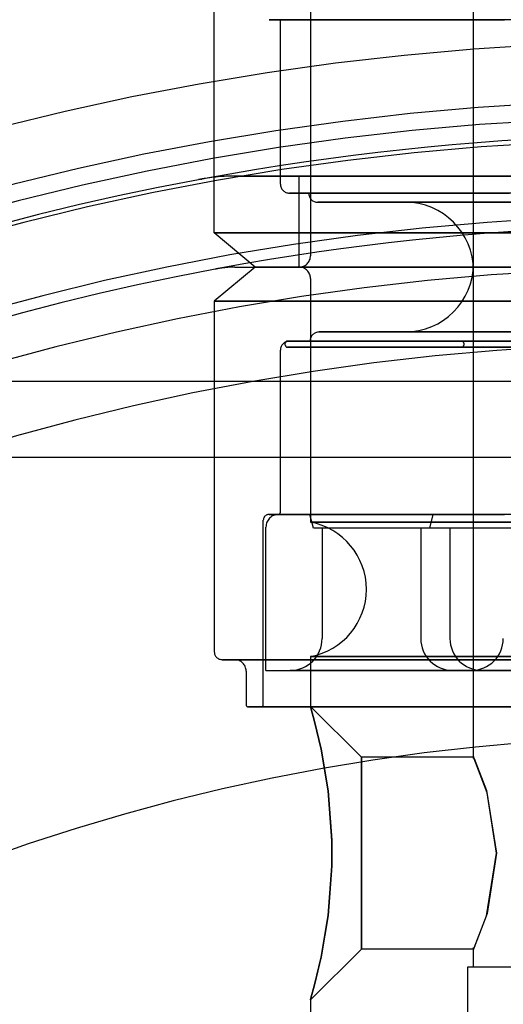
# Model space of a CAD drawing. Extents: x -156717 to 425753, y -51191 to 363295.
# Tile 185 of 256: x 135422 to 135443, y 109043 to 109086. Entities that reach past the tile are written whole.
import ezdxf

# ---------------------------------------------------------------- set-up
doc = ezdxf.new("R2010")
doc.units = 0
doc.header["$LTSCALE"] = 50
doc.linetypes.add('HIDDEN', pattern=[9.525, 6.35, -3.175])
doc.layers.add('DEFAULT_2', color=8, linetype='HIDDEN')

msp = doc.modelspace()

# ---------------------------------------------------------------- linework, layer by layer
at = {"layer": 'DEFAULT_2', "color": 8, "linetype": 'HIDDEN'}
for p, q in [((135441.49237, 109075.12433), (135441.49237, 109104.32859)), ((135430.11071, 109076.47453), (135430.11071, 109091.87678)), ((135434.33632, 109086.18587), (135434.33632, 109075.47438)), ((135432.5646, 109085.8459), (135432.52574, 109085.8459)), ((135432.52574, 109085.8459), (135432.5646, 109085.8459)), ((135432.97125, 109085.8459), (135432.5646, 109085.8459)), ((135432.5646, 109085.8459), (135432.97125, 109085.8459)), ((135433.77547, 109085.8459), (135432.97125, 109085.8459)), ((135432.97125, 109085.8459), (135433.77547, 109085.8459)), ((135433.01363, 109078.62484), (135433.01363, 109085.8459)), ((135450.76872, 109085.8459), (135433.01373, 109085.8459)), ((135434.95929, 109085.8459), (135433.77547, 109085.8459)), ((135433.77547, 109085.8459), (135434.95929, 109085.8459)), ((135436.49626, 109085.8459), (135434.95929, 109085.8459)), ((135434.95929, 109085.8459), (135436.49626, 109085.8459)), ((135438.35206, 109085.8459), (135436.49626, 109085.8459)), ((135436.49626, 109085.8459), (135438.35206, 109085.8459)), ((135440.48522, 109085.8459), (135438.35206, 109085.8459)), ((135438.35206, 109085.8459), (135440.48522, 109085.8459)), ((135442.8481, 109085.8459), (135440.48522, 109085.8459)), ((135440.48522, 109085.8459), (135442.8481, 109085.8459)), ((135429.54653, 109078.84055), (135429.5285, 109078.83722)), ((135429.52873, 109078.83726), (135429.54382, 109078.84006)), ((135429.54382, 109078.84006), (135429.54694, 109078.84064)), ((135429.54539, 109078.84034), (135429.55199, 109078.84156)), ((135429.55248, 109078.84165), (135429.54653, 109078.84055)), ((135429.54685, 109078.84062), (135429.54694, 109078.84064)), ((135429.54688, 109078.84063), (135429.54685, 109078.84062)), ((135429.56385, 109078.84378), (135429.54688, 109078.84063)), ((135429.56306, 109078.84362), (135429.54697, 109078.84065)), ((135429.54741, 109078.84075), (135429.56306, 109078.84362)), ((135429.55199, 109078.84156), (135429.55248, 109078.84165)), ((135429.6272, 109078.85551), (135429.56456, 109078.84398)), ((135429.71572, 109078.87177), (135429.6272, 109078.85551)), ((135437.01749, 109078.9749), (135431.00652, 109078.9749)), ((135431.00652, 109078.9749), (135470.53092, 109078.9749)), ((135433.83625, 109074.97431), (135433.83625, 109078.9749)), ((135450.76872, 109078.9749), (135433.83635, 109078.9749)), ((135438.25784, 109078.9749), (135437.01749, 109078.9749)), ((135440.93408, 109078.9749), (135438.25784, 109078.9749)), ((135443.82239, 109078.9749), (135440.93408, 109078.9749)), ((135433.42643, 109078.22479), (135433.41369, 109078.22479)), ((135433.41369, 109078.22479), (135433.42643, 109078.22479)), ((135433.73114, 109078.22479), (135433.42643, 109078.22479)), ((135433.42643, 109078.22479), (135433.73114, 109078.22479)), ((135434.43521, 109078.22479), (135433.73114, 109078.22479)), ((135433.73114, 109078.22479), (135434.43521, 109078.22479)), ((135450.76872, 109078.22479), (135434.25392, 109078.22479)), ((135435.52211, 109078.22479), (135434.43521, 109078.22479)), ((135434.43521, 109078.22479), (135435.52211, 109078.22479)), ((135436.96639, 109078.22479), (135435.52211, 109078.22479)), ((135435.52211, 109078.22479), (135436.96639, 109078.22479)), ((135438.73418, 109078.22479), (135436.96639, 109078.22479)), ((135436.96639, 109078.22479), (135438.73418, 109078.22479)), ((135440.78405, 109078.22479), (135438.73418, 109078.22479)), ((135438.73418, 109078.22479), (135440.78405, 109078.22479)), ((135443.06795, 109078.22479), (135440.78405, 109078.22479)), ((135440.78405, 109078.22479), (135443.06795, 109078.22479)), ((135434.6657, 109077.82473), (135434.65387, 109077.82473)), ((135434.65387, 109077.82473), (135434.85227, 109077.82473)), ((135434.85227, 109077.82473), (135434.6657, 109077.82473)), ((135435.44259, 109077.82473), (135434.85227, 109077.82473)), ((135434.85227, 109077.82473), (135435.44259, 109077.82473)), ((135436.41028, 109077.82473), (135435.44259, 109077.82473)), ((135435.44259, 109077.82473), (135436.41028, 109077.82473)), ((135437.73153, 109077.82473), (135436.41028, 109077.82473)), ((135436.41028, 109077.82473), (135437.73153, 109077.82473)), ((135439.3738, 109077.82473), (135437.73153, 109077.82473)), ((135437.73153, 109077.82473), (135439.3738, 109077.82473)), ((135438.53386, 109077.82473), (135438.50189, 109077.82473)), ((135438.50189, 109077.82473), (135438.53386, 109077.82473)), ((135438.8676, 109077.82473), (135438.53386, 109077.82473)), ((135438.53386, 109077.82473), (135438.8676, 109077.82473)), ((135439.52596, 109077.82473), (135438.8676, 109077.82473)), ((135438.8676, 109077.82473), (135439.52596, 109077.82473)), ((135441.29665, 109077.82473), (135439.3738, 109077.82473)), ((135439.3738, 109077.82473), (135441.29665, 109077.82473)), ((135440.491, 109077.82473), (135439.52596, 109077.82473)), ((135439.52596, 109077.82473), (135440.491, 109077.82473)), ((135441.73639, 109077.82473), (135440.491, 109077.82473)), ((135440.491, 109077.82473), (135441.73639, 109077.82473)), ((135443.45273, 109077.82473), (135441.29665, 109077.82473)), ((135441.29665, 109077.82473), (135443.45273, 109077.82473)), ((135443.22816, 109077.82473), (135441.73639, 109077.82473)), ((135441.73639, 109077.82473), (135443.22816, 109077.82473)), ((135431.8986, 109074.97431), (135430.11071, 109076.47453)), ((135430.11071, 109076.47453), (135430.26133, 109076.47453)), ((135430.26133, 109076.47453), (135430.11071, 109076.47453)), ((135430.26133, 109076.47453), (135433.76751, 109076.47453)), ((135433.76751, 109076.47453), (135430.26133, 109076.47453)), ((135433.76751, 109076.47453), (135441.16846, 109076.47453)), ((135441.16846, 109076.47453), (135433.76751, 109076.47453)), ((135441.16846, 109076.47453), (135450.76872, 109076.47453)), ((135450.76872, 109076.47453), (135441.16846, 109076.47453)), ((135431.90097, 109074.97431), (135430.11071, 109073.4721)), ((135430.44767, 109074.93876), (135430.27673, 109074.90718)), ((135430.27673, 109074.90718), (135430.28641, 109074.90897)), ((135430.34973, 109074.92071), (135430.28641, 109074.90897)), ((135430.44756, 109074.93871), (135430.34973, 109074.92071)), ((135431.00652, 109074.97431), (135437.01749, 109074.97431)), ((135431.00652, 109074.97431), (135470.53092, 109074.97431)), ((135431.90006, 109074.97431), (135450.76872, 109074.97431)), ((135450.76872, 109074.97431), (135431.90338, 109074.97431)), ((135433.84868, 109074.97431), (135433.83625, 109074.97431)), ((135433.83625, 109074.97431), (135433.84868, 109074.97431)), ((135433.84868, 109074.97431), (135433.83625, 109074.97431)), ((135433.83625, 109074.97431), (135433.84868, 109074.97431)), ((135433.83635, 109074.97431), (135450.76872, 109074.97431)), ((135434.14598, 109074.97431), (135433.84868, 109074.97431)), ((135433.84868, 109074.97431), (135434.14598, 109074.97431)), ((135434.14598, 109074.97431), (135433.84868, 109074.97431)), ((135433.84868, 109074.97431), (135434.14598, 109074.97431)), ((135434.8329, 109074.97431), (135434.14598, 109074.97431)), ((135434.14598, 109074.97431), (135434.8329, 109074.97431)), ((135434.8329, 109074.97431), (135434.14598, 109074.97431)), ((135434.14598, 109074.97431), (135434.8329, 109074.97431)), ((135435.89334, 109074.97431), (135434.8329, 109074.97431)), ((135434.8329, 109074.97431), (135435.89334, 109074.97431)), ((135435.89334, 109074.97431), (135434.8329, 109074.97431)), ((135434.8329, 109074.97431), (135435.89334, 109074.97431)), ((135437.30245, 109074.97431), (135435.89334, 109074.97431)), ((135435.89334, 109074.97431), (135437.30245, 109074.97431)), ((135437.30245, 109074.97431), (135435.89334, 109074.97431)), ((135435.89334, 109074.97431), (135437.30245, 109074.97431)), ((135438.25784, 109074.97431), (135437.01749, 109074.97431)), ((135439.0272, 109074.97431), (135437.30245, 109074.97431)), ((135437.30245, 109074.97431), (135439.0272, 109074.97431)), ((135439.0272, 109074.97431), (135437.30245, 109074.97431)), ((135437.30245, 109074.97431), (135439.0272, 109074.97431)), ((135440.93408, 109074.97431), (135438.25784, 109074.97431)), ((135441.02716, 109074.97431), (135439.0272, 109074.97431)), ((135439.0272, 109074.97431), (135441.02716, 109074.97431)), ((135441.02716, 109074.97431), (135439.0272, 109074.97431)), ((135439.0272, 109074.97431), (135441.02716, 109074.97431)), ((135443.82239, 109074.97431), (135440.93408, 109074.97431)), ((135443.25545, 109074.97431), (135441.02716, 109074.97431)), ((135441.02716, 109074.97431), (135443.25545, 109074.97431)), ((135443.25545, 109074.97431), (135441.02716, 109074.97431)), ((135441.02716, 109074.97431), (135443.25545, 109074.97431)), ((135441.49237, 109053.37406), (135441.49237, 109074.82429)), ((135434.33632, 109074.47424), (135434.33632, 109063.76276)), ((135430.11071, 109073.4721), (135430.11071, 109058.07185)), ((135430.11071, 109073.4721), (135430.26133, 109073.4721)), ((135430.26133, 109073.4721), (135430.11071, 109073.4721)), ((135430.26133, 109073.4721), (135433.76751, 109073.4721)), ((135433.76751, 109073.4721), (135430.26133, 109073.4721)), ((135433.76751, 109073.4721), (135441.16846, 109073.4721)), ((135441.16846, 109073.4721), (135433.76751, 109073.4721)), ((135441.16846, 109073.4721), (135450.76872, 109073.4721)), ((135450.76872, 109073.4721), (135441.16846, 109073.4721)), ((135434.72812, 109072.1239), (135434.71638, 109072.1239)), ((135434.71638, 109072.1239), (135434.91419, 109072.1239)), ((135434.71638, 109072.1239), (135434.71638, 109072.1239)), ((135434.91387, 109072.1239), (135434.72812, 109072.1239)), ((135435.5018, 109072.1239), (135434.91387, 109072.1239)), ((135434.91419, 109072.1239), (135435.50244, 109072.1239)), ((135436.46568, 109072.1239), (135435.5018, 109072.1239)), ((135435.50244, 109072.1239), (135436.46662, 109072.1239)), ((135437.78179, 109072.1239), (135436.46568, 109072.1239)), ((135436.46662, 109072.1239), (135437.78301, 109072.1239)), ((135439.41771, 109072.1239), (135437.78179, 109072.1239)), ((135437.78301, 109072.1239), (135439.41918, 109072.1239)), ((135438.53386, 109072.1239), (135438.50189, 109072.1239)), ((135438.50189, 109072.1239), (135438.53386, 109072.1239)), ((135438.8676, 109072.1239), (135438.53386, 109072.1239)), ((135438.53386, 109072.1239), (135438.8676, 109072.1239)), ((135439.52596, 109072.1239), (135438.8676, 109072.1239)), ((135438.8676, 109072.1239), (135439.52596, 109072.1239)), ((135441.33316, 109072.1239), (135439.41771, 109072.1239)), ((135439.41918, 109072.1239), (135441.33484, 109072.1239)), ((135440.491, 109072.1239), (135439.52596, 109072.1239)), ((135439.52596, 109072.1239), (135440.491, 109072.1239)), ((135441.73639, 109072.1239), (135440.491, 109072.1239)), ((135440.491, 109072.1239), (135441.73639, 109072.1239)), ((135443.48097, 109072.1239), (135441.33316, 109072.1239)), ((135441.33484, 109072.1239), (135443.48282, 109072.1239)), ((135443.22816, 109072.1239), (135441.73639, 109072.1239)), ((135441.73639, 109072.1239), (135443.22816, 109072.1239)), ((135433.34148, 109071.72384), (135433.32868, 109071.72384)), ((135433.32868, 109071.72384), (135433.34148, 109071.72384)), ((135433.64769, 109071.72384), (135433.34148, 109071.72384)), ((135433.34148, 109071.72384), (135433.64769, 109071.72384)), ((135433.42643, 109071.72384), (135433.41369, 109071.72384)), ((135433.41369, 109071.72384), (135433.42643, 109071.72384)), ((135433.41369, 109071.72384), (135433.41369, 109071.72384)), ((135433.73114, 109071.72384), (135433.42643, 109071.72384)), ((135433.42643, 109071.72384), (135433.73114, 109071.72384)), ((135434.3552, 109071.72384), (135433.64769, 109071.72384)), ((135433.64769, 109071.72384), (135434.3552, 109071.72384)), ((135434.43521, 109071.72384), (135433.73114, 109071.72384)), ((135433.73114, 109071.72384), (135434.43521, 109071.72384)), ((135434.31642, 109071.72384), (135450.76872, 109071.72384)), ((135435.44743, 109071.72384), (135434.3552, 109071.72384)), ((135434.3552, 109071.72384), (135435.44743, 109071.72384)), ((135435.52211, 109071.72384), (135434.43521, 109071.72384)), ((135434.43521, 109071.72384), (135435.52211, 109071.72384)), ((135436.89878, 109071.72384), (135435.44743, 109071.72384)), ((135435.44743, 109071.72384), (135436.89878, 109071.72384)), ((135436.96639, 109071.72384), (135435.52211, 109071.72384)), ((135435.52211, 109071.72384), (135436.96639, 109071.72384)), ((135438.67523, 109071.72384), (135436.89878, 109071.72384)), ((135436.89878, 109071.72384), (135438.67523, 109071.72384)), ((135438.73418, 109071.72384), (135436.96639, 109071.72384)), ((135436.96639, 109071.72384), (135438.73418, 109071.72384)), ((135440.73514, 109071.72384), (135438.67523, 109071.72384)), ((135438.67523, 109071.72384), (135440.73514, 109071.72384)), ((135440.78405, 109071.72384), (135438.73418, 109071.72384)), ((135438.73418, 109071.72384), (135440.78405, 109071.72384)), ((135443.03023, 109071.72384), (135440.73514, 109071.72384)), ((135440.73514, 109071.72384), (135443.03023, 109071.72384)), ((135443.06795, 109071.72384), (135440.78405, 109071.72384)), ((135440.78405, 109071.72384), (135443.06795, 109071.72384)), ((135440.97704, 109071.72384), (135440.96729, 109071.72384)), ((135440.96729, 109071.72384), (135440.97704, 109071.72384)), ((135441.21003, 109071.72384), (135440.97704, 109071.72384)), ((135440.97704, 109071.72384), (135441.21003, 109071.72384)), ((135441.74647, 109071.72384), (135441.21003, 109071.72384)), ((135441.21003, 109071.72384), (135441.74647, 109071.72384)), ((135442.56935, 109071.72384), (135441.74647, 109071.72384)), ((135441.74647, 109071.72384), (135442.56935, 109071.72384)), ((135443.65253, 109071.72384), (135442.56935, 109071.72384)), ((135442.56935, 109071.72384), (135443.65253, 109071.72384)), ((135433.01363, 109064.20274), (135433.01363, 109071.32378)), ((135433.22866, 109071.54881), (135433.22866, 109071.62382)), ((135433.34148, 109071.4488), (135433.32868, 109071.4488)), ((135433.32868, 109071.4488), (135433.34148, 109071.4488)), ((135433.64769, 109071.4488), (135433.34148, 109071.4488)), ((135433.34148, 109071.4488), (135433.64769, 109071.4488)), ((135434.3552, 109071.4488), (135433.64769, 109071.4488)), ((135433.64769, 109071.4488), (135434.3552, 109071.4488)), ((135435.44743, 109071.4488), (135434.3552, 109071.4488)), ((135434.3552, 109071.4488), (135435.44743, 109071.4488)), ((135436.89878, 109071.4488), (135435.44743, 109071.4488)), ((135435.44743, 109071.4488), (135436.89878, 109071.4488)), ((135438.67523, 109071.4488), (135436.89878, 109071.4488)), ((135436.89878, 109071.4488), (135438.67523, 109071.4488)), ((135440.73514, 109071.4488), (135438.67523, 109071.4488)), ((135438.67523, 109071.4488), (135440.73514, 109071.4488)), ((135443.03023, 109071.4488), (135440.73514, 109071.4488)), ((135440.73514, 109071.4488), (135443.03023, 109071.4488)), ((135441.00387, 109071.4488), (135440.97704, 109071.4488)), ((135440.97704, 109071.4488), (135441.21003, 109071.4488)), ((135441.21003, 109071.4488), (135441.00387, 109071.4488)), ((135441.06731, 109071.62382), (135441.06731, 109071.54881)), ((135441.74647, 109071.4488), (135441.21003, 109071.4488)), ((135441.21003, 109071.4488), (135441.74647, 109071.4488)), ((135442.56935, 109071.4488), (135441.74647, 109071.4488)), ((135441.74647, 109071.4488), (135442.56935, 109071.4488)), ((135443.65253, 109071.4488), (135442.56935, 109071.4488)), ((135442.56935, 109071.4488), (135443.65253, 109071.4488)), ((135498.65359, 109069.94606), (135402.88385, 109069.94606)), ((135394.31863, 109066.61437), (135507.21881, 109066.61437)), ((135432.51356, 109064.10273), (135432.51356, 109064.10273)), ((135432.5646, 109064.10273), (135432.52574, 109064.10273)), ((135432.52574, 109064.10273), (135432.5646, 109064.10273)), ((135432.97125, 109064.10273), (135432.5646, 109064.10273)), ((135432.5646, 109064.10273), (135432.97125, 109064.10273)), ((135432.91362, 109064.10273), (135432.91362, 109064.10273)), ((135432.96354, 109064.10273), (135432.92672, 109064.10273)), ((135432.92672, 109064.10273), (135433.24022, 109064.10273)), ((135432.94171, 109064.10273), (135432.92862, 109064.10273)), ((135432.92862, 109064.10273), (135432.94171, 109064.10273)), ((135433.25495, 109064.10273), (135432.94171, 109064.10273)), ((135432.94171, 109064.10273), (135433.25495, 109064.10273)), ((135433.24022, 109064.10273), (135432.96354, 109064.10273)), ((135433.77547, 109064.10273), (135432.97125, 109064.10273)), ((135432.97125, 109064.10273), (135433.77547, 109064.10273)), ((135433.96457, 109064.10273), (135433.24022, 109064.10273)), ((135433.24022, 109064.10273), (135433.96457, 109064.10273)), ((135433.97869, 109064.10273), (135433.25495, 109064.10273)), ((135433.25495, 109064.10273), (135433.97869, 109064.10273)), ((135434.95929, 109064.10273), (135433.77547, 109064.10273)), ((135433.77547, 109064.10273), (135434.95929, 109064.10273)), ((135435.08279, 109064.10273), (135433.96457, 109064.10273)), ((135433.96457, 109064.10273), (135435.08279, 109064.10273)), ((135435.09597, 109064.10273), (135433.97869, 109064.10273)), ((135433.97869, 109064.10273), (135435.09597, 109064.10273)), ((135434.46634, 109063.50264), (135434.31132, 109064.10273)), ((135434.46634, 109063.50264), (135434.31132, 109064.10273)), ((135467.22612, 109064.10273), (135434.31132, 109064.10273)), ((135436.49626, 109064.10273), (135434.95929, 109064.10273)), ((135434.95929, 109064.10273), (135436.49626, 109064.10273)), ((135436.56868, 109064.10273), (135435.08279, 109064.10273)), ((135435.08279, 109064.10273), (135436.56868, 109064.10273)), ((135436.58062, 109064.10273), (135435.09597, 109064.10273)), ((135435.09597, 109064.10273), (135436.58062, 109064.10273)), ((135438.35206, 109064.10273), (135436.49626, 109064.10273)), ((135436.49626, 109064.10273), (135438.35206, 109064.10273)), ((135438.38741, 109064.10273), (135436.56868, 109064.10273)), ((135436.56868, 109064.10273), (135438.38741, 109064.10273)), ((135438.39781, 109064.10273), (135436.58062, 109064.10273)), ((135436.58062, 109064.10273), (135438.39781, 109064.10273)), ((135440.48522, 109064.10273), (135438.35206, 109064.10273)), ((135438.35206, 109064.10273), (135440.48522, 109064.10273)), ((135440.49635, 109064.10273), (135438.38741, 109064.10273)), ((135438.38741, 109064.10273), (135440.49635, 109064.10273)), ((135440.50498, 109064.10273), (135438.39781, 109064.10273)), ((135438.39781, 109064.10273), (135440.50498, 109064.10273)), ((135439.71211, 109064.10273), (135439.55709, 109063.50264)), ((135439.71211, 109064.10273), (135439.55709, 109063.50264)), ((135461.82533, 109064.10273), (135439.71211, 109064.10273)), ((135442.8481, 109064.10273), (135440.48522, 109064.10273)), ((135440.48522, 109064.10273), (135442.8481, 109064.10273)), ((135442.84606, 109064.10273), (135440.49635, 109064.10273)), ((135440.49635, 109064.10273), (135442.84606, 109064.10273)), ((135442.85271, 109064.10273), (135440.50498, 109064.10273)), ((135440.50498, 109064.10273), (135442.85271, 109064.10273)), ((135432.26352, 109055.74651), (135432.26352, 109063.85269)), ((135432.37854, 109057.25173), (135432.37854, 109063.55265)), ((135434.33632, 109063.76276), (135436.53785, 109063.76276)), ((135436.53785, 109063.76276), (135434.33632, 109063.76276)), ((135467.0711, 109063.50264), (135434.46634, 109063.50264)), ((135434.8464, 109063.50264), (135434.8464, 109058.65193)), ((135436.33164, 109063.50264), (135434.84643, 109063.50264)), ((135438.29498, 109063.50264), (135436.33164, 109063.50264)), ((135436.53785, 109063.76276), (135442.55252, 109063.76276)), ((135442.55252, 109063.76276), (135436.53785, 109063.76276)), ((135440.46025, 109063.50264), (135438.29498, 109063.50264)), ((135439.17703, 109063.50264), (135439.17703, 109058.65193)), ((135440.25831, 109063.50264), (135439.17905, 109063.50264)), ((135461.98035, 109063.50264), (135439.55709, 109063.50264)), ((135440.46025, 109063.50264), (135440.25831, 109063.50264)), ((135440.46029, 109063.50264), (135440.46029, 109058.65193)), ((135440.46029, 109063.50264), (135440.46029, 109058.65193)), ((135442.55252, 109063.76276), (135450.76872, 109063.76276)), ((135450.76872, 109063.76276), (135442.55252, 109063.76276)), ((135434.33632, 109057.86174), (135434.33632, 109055.67151)), ((135434.33632, 109057.86174), (135436.53785, 109057.86174)), ((135436.53785, 109057.86174), (135434.33632, 109057.86174)), ((135436.53785, 109057.86174), (135442.55252, 109057.86174)), ((135442.55252, 109057.86174), (135436.53785, 109057.86174)), ((135442.55252, 109057.86174), (135450.76872, 109057.86174)), ((135450.76872, 109057.86174), (135442.55252, 109057.86174)), ((135430.5125, 109057.7218), (135430.47431, 109057.7218)), ((135430.47431, 109057.7218), (135430.79857, 109057.7218)), ((135430.79857, 109057.7218), (135430.5125, 109057.7218)), ((135431.54846, 109057.7218), (135430.79857, 109057.7218)), ((135430.79857, 109057.7218), (135431.54846, 109057.7218)), ((135431.0611, 109057.7218), (135431.01902, 109057.7218)), ((135431.01902, 109057.7218), (135431.0611, 109057.7218)), ((135431.50134, 109057.7218), (135431.0611, 109057.7218)), ((135431.0611, 109057.7218), (135431.50134, 109057.7218)), ((135432.37197, 109057.7218), (135431.50134, 109057.7218)), ((135431.50134, 109057.7218), (135432.37197, 109057.7218)), ((135432.708, 109057.7218), (135431.54846, 109057.7218)), ((135431.54846, 109057.7218), (135432.708, 109057.7218)), ((135433.65356, 109057.7218), (135432.37197, 109057.7218)), ((135432.37197, 109057.7218), (135433.65356, 109057.7218)), ((135434.25246, 109057.7218), (135432.708, 109057.7218)), ((135432.708, 109057.7218), (135434.25246, 109057.7218)), ((135435.31748, 109057.7218), (135433.65356, 109057.7218)), ((135433.65356, 109057.7218), (135435.31748, 109057.7218)), ((135436.14895, 109057.7218), (135434.25246, 109057.7218)), ((135434.25246, 109057.7218), (135436.14895, 109057.7218)), ((135437.32655, 109057.7218), (135435.31748, 109057.7218)), ((135435.31748, 109057.7218), (135437.32655, 109057.7218)), ((135438.35703, 109057.7218), (135436.14895, 109057.7218)), ((135436.14895, 109057.7218), (135438.35703, 109057.7218)), ((135439.63589, 109057.7218), (135437.32655, 109057.7218)), ((135437.32655, 109057.7218), (135439.63589, 109057.7218)), ((135440.82964, 109057.7218), (135438.35703, 109057.7218)), ((135438.35703, 109057.7218), (135440.82964, 109057.7218)), ((135442.19393, 109057.7218), (135439.63589, 109057.7218)), ((135439.63589, 109057.7218), (135442.19393, 109057.7218)), ((135443.51409, 109057.7218), (135440.82964, 109057.7218)), ((135440.82964, 109057.7218), (135443.51409, 109057.7218)), ((135444.94351, 109057.7218), (135442.19393, 109057.7218)), ((135442.19393, 109057.7218), (135444.94351, 109057.7218)), ((135431.50591, 109057.22172), (135431.50591, 109055.74651)), ((135432.37864, 109057.25173), (135450.76872, 109057.25173)), ((135433.45591, 109057.25173), (135433.4462, 109057.25173)), ((135433.4462, 109057.25173), (135433.62828, 109057.25173)), ((135433.62828, 109057.25173), (135433.45591, 109057.25173)), ((135434.1707, 109057.25173), (135433.62828, 109057.25173)), ((135433.62828, 109057.25173), (135434.1707, 109057.25173)), ((135435.06205, 109057.25173), (135434.1707, 109057.25173)), ((135434.1707, 109057.25173), (135435.06205, 109057.25173)), ((135435.06205, 109057.25173), (135435.47771, 109057.25173)), ((135435.47771, 109057.25173), (135435.06205, 109057.25173)), ((135435.47771, 109057.25173), (135436.03464, 109057.25173)), ((135436.03464, 109057.25173), (135435.47771, 109057.25173)), ((135436.03464, 109057.25173), (135436.70492, 109057.25173)), ((135436.70492, 109057.25173), (135436.03464, 109057.25173)), ((135436.70492, 109057.25173), (135437.45492, 109057.25173)), ((135437.45492, 109057.25173), (135436.70492, 109057.25173)), ((135437.45492, 109057.25173), (135438.24705, 109057.25173)), ((135438.24705, 109057.25173), (135437.45492, 109057.25173)), ((135438.24705, 109057.25173), (135439.04158, 109057.25173)), ((135439.04158, 109057.25173), (135438.24705, 109057.25173)), ((135439.04158, 109057.25173), (135439.79868, 109057.25173)), ((135439.79868, 109057.25173), (135439.04158, 109057.25173)), ((135439.79868, 109057.25173), (135440.48037, 109057.25173)), ((135440.48037, 109057.25173), (135439.79868, 109057.25173)), ((135440.48037, 109057.25173), (135441.05248, 109057.25173)), ((135441.05248, 109057.25173), (135440.48037, 109057.25173)), ((135440.61584, 109057.25173), (135440.58522, 109057.25173)), ((135440.58522, 109057.25173), (135440.61584, 109057.25173)), ((135440.92296, 109057.25173), (135440.61584, 109057.25173)), ((135440.61584, 109057.25173), (135440.92296, 109057.25173)), ((135441.5279, 109057.25173), (135440.92296, 109057.25173)), ((135440.92296, 109057.25173), (135441.5279, 109057.25173)), ((135441.05248, 109057.25173), (135441.48632, 109057.25173)), ((135441.48632, 109057.25173), (135441.05248, 109057.25173)), ((135441.40703, 109057.25173), (135441.40172, 109057.25173)), ((135441.40172, 109057.25173), (135441.50177, 109057.25173)), ((135441.40703, 109057.25173), (135441.40172, 109057.25173)), ((135441.40172, 109057.25173), (135441.50177, 109057.25173)), ((135441.48044, 109057.25173), (135441.40703, 109057.25173)), ((135441.48044, 109057.25173), (135441.40703, 109057.25173)), ((135441.73399, 109057.25173), (135441.48044, 109057.25173)), ((135441.73399, 109057.25173), (135441.48044, 109057.25173)), ((135441.48632, 109057.25173), (135441.76012, 109057.25173)), ((135441.76012, 109057.25173), (135441.48632, 109057.25173)), ((135441.50177, 109057.25173), (135441.77558, 109057.25173)), ((135441.50177, 109057.25173), (135441.77558, 109057.25173)), ((135441.78145, 109057.25173), (135441.5279, 109057.25173)), ((135441.5279, 109057.25173), (135441.78145, 109057.25173)), ((135442.14965, 109057.25173), (135441.73399, 109057.25173)), ((135442.14965, 109057.25173), (135441.73399, 109057.25173)), ((135441.76012, 109057.25173), (135441.84037, 109057.25173)), ((135441.86049, 109057.25173), (135441.76012, 109057.25173)), ((135441.77558, 109057.25173), (135442.20941, 109057.25173)), ((135441.77558, 109057.25173), (135442.20941, 109057.25173)), ((135441.86017, 109057.25173), (135441.78145, 109057.25173)), ((135441.78145, 109057.25173), (135441.86049, 109057.25173)), ((135441.84037, 109057.25173), (135441.86017, 109057.25173)), ((135442.70658, 109057.25173), (135442.14965, 109057.25173)), ((135442.70658, 109057.25173), (135442.14965, 109057.25173)), ((135442.20941, 109057.25173), (135442.78152, 109057.25173)), ((135442.20941, 109057.25173), (135442.78152, 109057.25173)), ((135443.37686, 109057.25173), (135442.70658, 109057.25173)), ((135443.37686, 109057.25173), (135442.70658, 109057.25173)), ((135442.78152, 109057.25173), (135443.46321, 109057.25173)), ((135442.78152, 109057.25173), (135443.46321, 109057.25173)), ((135431.65951, 109055.64649), (135431.61871, 109055.64649)), ((135431.61871, 109055.64649), (135431.65951, 109055.64649)), ((135432.08638, 109055.64649), (135431.65951, 109055.64649)), ((135431.65951, 109055.64649), (135432.08638, 109055.64649)), ((135432.93058, 109055.64649), (135432.08638, 109055.64649)), ((135432.08638, 109055.64649), (135432.93058, 109055.64649)), ((135432.16351, 109055.64649), (135432.16351, 109055.64649)), ((135432.21553, 109055.64649), (135432.17592, 109055.64649)), ((135432.17592, 109055.64649), (135432.21553, 109055.64649)), ((135432.62998, 109055.64649), (135432.21553, 109055.64649)), ((135432.21553, 109055.64649), (135432.62998, 109055.64649)), ((135433.44962, 109055.64649), (135432.62998, 109055.64649)), ((135432.62998, 109055.64649), (135433.44962, 109055.64649)), ((135434.17325, 109055.64649), (135432.93058, 109055.64649)), ((135432.93058, 109055.64649), (135434.17325, 109055.64649)), ((135434.65613, 109055.64649), (135433.44962, 109055.64649)), ((135433.44962, 109055.64649), (135434.65613, 109055.64649)), ((135435.78665, 109055.64649), (135434.17325, 109055.64649)), ((135434.17325, 109055.64649), (135435.78665, 109055.64649)), ((135436.57165, 109053.43617), (135434.33632, 109055.67151)), ((135434.33632, 109055.67151), (135434.35634, 109055.60017)), ((135434.35634, 109055.60016), (135434.33632, 109055.67151)), ((135436.22258, 109055.64649), (135434.65613, 109055.64649)), ((135434.65613, 109055.64649), (135436.22258, 109055.64649)), ((135437.73471, 109055.64649), (135435.78665, 109055.64649)), ((135435.78665, 109055.64649), (135437.73471, 109055.64649)), ((135438.11396, 109055.64649), (135436.22258, 109055.64649)), ((135436.22258, 109055.64649), (135438.11396, 109055.64649)), ((135439.97393, 109055.64649), (135437.73471, 109055.64649)), ((135437.73471, 109055.64649), (135439.97393, 109055.64649)), ((135440.28803, 109055.64649), (135438.11396, 109055.64649)), ((135438.11396, 109055.64649), (135440.28803, 109055.64649)), ((135442.4543, 109055.64649), (135439.97393, 109055.64649)), ((135439.97393, 109055.64649), (135442.4543, 109055.64649)), ((135442.69622, 109055.64649), (135440.28803, 109055.64649)), ((135440.28803, 109055.64649), (135442.69622, 109055.64649)), ((135445.12039, 109055.64649), (135442.4543, 109055.64649)), ((135442.4543, 109055.64649), (135445.12039, 109055.64649)), ((135445.28474, 109055.64649), (135442.69622, 109055.64649)), ((135442.69622, 109055.64649), (135445.28474, 109055.64649)), ((135434.35634, 109055.60017), (135434.5139, 109055.01285)), ((135434.51462, 109055.01005), (135434.35634, 109055.60016)), ((135434.5139, 109055.01285), (135434.7993, 109053.78722)), ((135434.80011, 109053.78334), (135434.51462, 109055.01005)), ((135434.7993, 109053.78722), (135435.10704, 109051.96454)), ((135435.10733, 109051.96233), (135434.80011, 109053.78334)), ((135441.52044, 109053.43617), (135436.57165, 109053.43617)), ((135436.57165, 109052.63106), (135436.57165, 109053.43617)), ((135436.57165, 109053.43617), (135436.57165, 109052.63106)), ((135441.49396, 109053.43617), (135441.49396, 109053.43617)), ((135441.49396, 109053.43617), (135441.51951, 109053.37611)), ((135441.52139, 109053.37193), (135441.49396, 109053.43617)), ((135441.51951, 109053.37611), (135442.06065, 109051.96852)), ((135442.09055, 109051.87221), (135441.52139, 109053.37193)), ((135436.57165, 109051.69843), (135436.57165, 109052.63106)), ((135436.57165, 109052.63106), (135436.57165, 109051.69843)), ((135435.10704, 109051.96454), (135435.27727, 109049.78761)), ((135435.27738, 109049.78342), (135435.10733, 109051.96233)), ((135442.06065, 109051.96852), (135442.50559, 109049.22056)), ((135442.50559, 109049.22056), (135442.09055, 109051.87221)), ((135436.57165, 109049.22056), (135436.57165, 109051.69843)), ((135436.57165, 109051.69843), (135436.57165, 109049.22056)), ((135435.27727, 109049.78761), (135435.27738, 109048.65769)), ((135435.27727, 109048.65351), (135435.27738, 109049.78342)), ((135436.57165, 109046.74268), (135436.57165, 109049.22056)), ((135436.57165, 109049.22056), (135436.57165, 109046.74268)), ((135442.06065, 109046.47259), (135442.50559, 109049.22056)), ((135442.50559, 109049.22056), (135442.09055, 109046.56891)), ((135435.10704, 109046.47658), (135435.27727, 109048.65351)), ((135435.27738, 109048.65769), (135435.10733, 109046.47879)), ((135436.57165, 109045.81005), (135436.57165, 109046.74268)), ((135436.57165, 109046.74268), (135436.57165, 109045.81005)), ((135442.09055, 109046.56891), (135441.52139, 109045.06919)), ((135434.7993, 109044.65389), (135435.10704, 109046.47658)), ((135435.10733, 109046.47879), (135434.80011, 109044.65778)), ((135441.51951, 109045.065), (135442.06065, 109046.47259)), ((135436.57165, 109045.00494), (135436.57165, 109045.81005)), ((135436.57165, 109045.81005), (135436.57165, 109045.00494)), ((135434.33632, 109042.76961), (135436.57165, 109045.00494)), ((135441.52044, 109045.00494), (135436.57165, 109045.00494)), ((135441.49237, 109044.21983), (135441.49237, 109045.06706)), ((135441.52139, 109045.06919), (135441.49396, 109045.00495)), ((135441.49396, 109045.00495), (135441.51951, 109045.065)), ((135441.49396, 109045.00495), (135441.49396, 109045.00495)), ((135434.5139, 109043.42826), (135434.7993, 109044.65389)), ((135434.80011, 109044.65778), (135434.51462, 109043.43106)), ((135441.23733, 109026.53225), (135441.23733, 109044.21983)), ((135441.2386, 109044.21983), (135450.76872, 109044.21983)), ((135441.49361, 109044.21983), (135450.76872, 109044.21983)), ((135434.51462, 109043.43106), (135434.35634, 109042.84096)), ((135434.35634, 109042.84095), (135434.5139, 109043.42826)), ((135434.35634, 109042.84096), (135434.33632, 109042.76961)), ((135434.33632, 109042.76961), (135434.35634, 109042.84095)), ((135434.33632, 109042.76961), (135434.33632, 109040.71932))]:
    msp.add_line(p, q, dxfattribs=at)
for centre, radius, start, end in [((135450.76872, 108964.4582), 120.44256, 0, 180), ((135450.76872, 108964.4582), 120.44256, 0, 180), ((135450.76872, 108964.4582), 117.86718, 0, 180), ((135450.76872, 108964.4582), 117.11707, 0, 180), ((135450.76872, 108964.4582), 117.11707, 0, 180), ((135450.76872, 108964.4582), 116.13693, 0, 180), ((135450.76872, 108964.4582), 116.33446, 91.8001265, 100.4262903), ((135450.76872, 108964.4582), 116.33446, 100.5794498, 128.7990116), ((135450.76872, 108964.4582), 116.33446, 100.5198948, 100.5794498), ((135431.00652, 109070.97373), 8.00117, 90, 100.510773), ((135431.00652, 109070.97373), 8.00117, 90, 100.510773), ((135450.76872, 108964.4582), 116.33446, 100.4262903, 100.5023026), ((135433.41369, 109078.62484), 0.40006, 180, 269.999997), ((135434.65387, 109078.22479), 0.40006, 180, 270), ((135438.49193, 109074.82429), 3.00044, 0, 89.999985), ((135450.76872, 108964.4582), 112.81144, 0, 180), ((135450.76872, 108964.4582), 112.33387, 91.8001302, 100.422112), ((135433.83625, 109075.47438), 0.50007, 270.000001, 0), ((135438.49193, 109075.12433), 3.00044, 270.00001, 0), ((135450.76872, 108964.4582), 110.49111, 0, 180), ((135450.76872, 108964.4582), 110.49111, 0, 180), ((135450.76872, 108964.4582), 112.33387, 100.5794467, 128.7990156), ((135450.76872, 108964.4582), 112.33387, 100.5107733, 100.5794467), ((135431.00652, 109070.97373), 4.00058, 90, 100.510773), ((135431.00652, 109070.97373), 4.00058, 90, 100.369753), ((135433.83625, 109074.47424), 0.50007, 0, 90), ((135434.71638, 109071.72384), 0.40006, 90, 180), ((135433.41369, 109071.32378), 0.40006, 90, 180), ((135433.32868, 109071.62382), 0.10001, 90, 180), ((135440.96729, 109071.62382), 0.10001, 0, 90), ((135450.76872, 108964.4582), 107.16562, 0, 180), ((135450.76872, 108964.4582), 107.16562, 0, 180), ((135433.32868, 109071.54881), 0.10001, 180, 270), ((135440.96729, 109071.54881), 0.10001, 270, 0), ((135432.51356, 109063.85269), 0.25004, 90, 180), ((135432.92862, 109063.55265), 0.55008, 90, 180), ((135432.91362, 109064.20274), 0.10001, 270, 0), ((135433.79125, 109060.81225), 3.00044, 280.466853, 79.533147), ((135433.4462, 109058.65193), 1.4002, 270, 0), ((135440.57723, 109058.65193), 1.4002, 180, 270), ((135441.8605, 109058.65193), 1.4002, 180, 270), ((135441.8605, 109058.65193), 1.4002, 180, 270), ((135441.4014, 109058.65193), 1.4002, 270, 0), ((135441.4014, 109058.65193), 1.4002, 270, 0), ((135430.46076, 109058.07185), 0.35005, 180, 269.999997), ((135431.00584, 109057.22172), 0.50007, 0, 89.99999), ((135431.60593, 109055.74651), 0.10001, 180, 269.999939), ((135432.16351, 109055.74651), 0.10001, 270, 0), ((135450.76872, 108964.4582), 89.8881, 0, 180), ((135450.76872, 108964.4582), 112.33474, 128.7987166, 270.0017657)]:
    msp.add_arc(centre, radius, start, end, dxfattribs=at)

doc.saveas('drawing.dxf')
